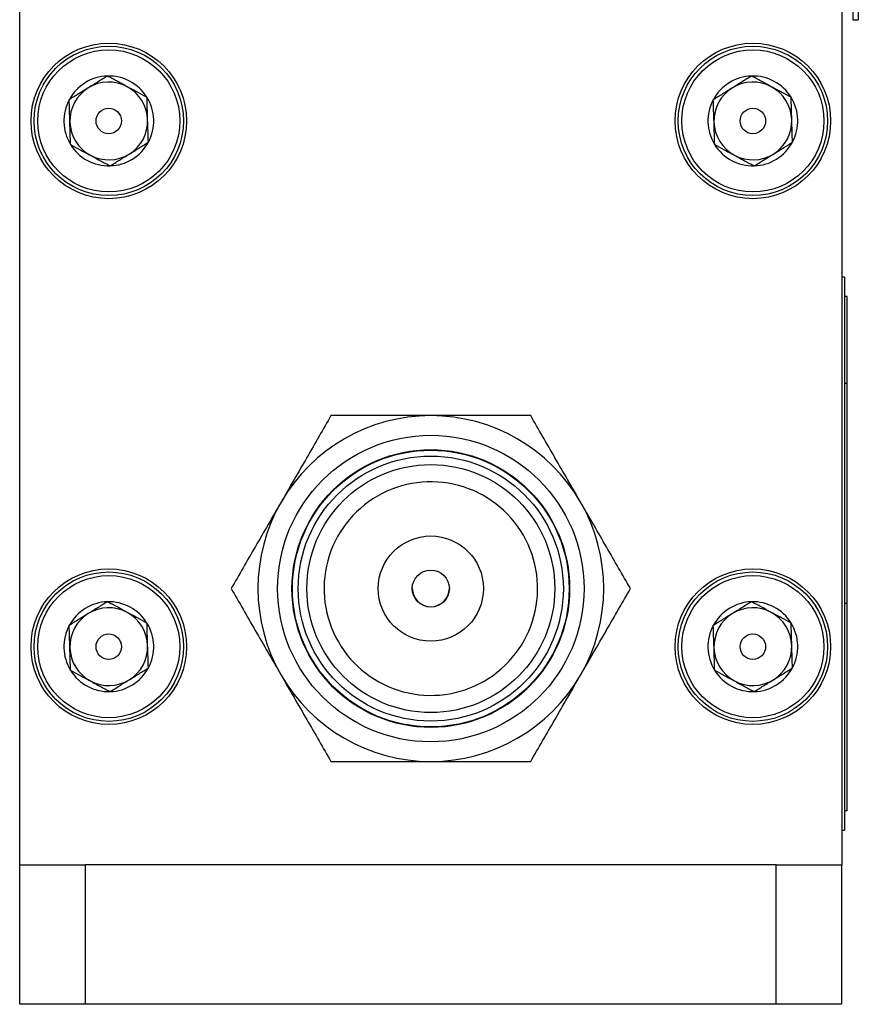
# Model space of a CAD drawing. Header units: inches. Extents: x 5.2 to 30.7, y 2.4 to 19.4.
# Tile 1 of 49: x 5.2 to 6.8, y 6.1 to 7.9. Entities that reach past the tile are written whole.
import ezdxf

# ---------------------------------------------------------------- set-up
doc = ezdxf.new("R2010")
doc.units = ezdxf.units.IN
doc.header["$MEASUREMENT"] = 0

msp = doc.modelspace()

# ---------------------------------------------------------------- linework, layer by layer
at = {"color": 7, "linetype": 'Continuous', "lineweight": 25}
for p, q in [((5.2358, 6.3571), (5.2358, 8.0844)), ((6.7208, 8.0844), (6.7208, 6.3564)), ((6.7408, 7.9344), (6.7408, 7.8844)), ((6.7508, 7.9344), (6.7508, 7.8844)), ((6.7408, 7.8844), (6.7508, 7.8844)), ((6.7208, 7.4196), (6.7258, 7.4196)), ((6.7258, 7.4196), (6.7258, 6.4196)), ((6.7308, 7.3842), (6.7258, 7.3842)), ((6.7308, 7.2271), (6.7308, 7.3842)), ((6.7308, 7.2271), (6.7258, 7.2271)), ((6.7308, 6.8296), (6.7308, 7.2271)), ((6.7308, 6.8296), (6.7258, 6.8296)), ((6.7308, 6.7635), (6.7308, 6.8296)), ((6.7308, 6.5311), (6.7308, 6.7635)), ((6.7308, 6.4546), (6.7308, 6.5311)), ((6.7308, 6.4546), (6.7258, 6.4546)), ((6.7208, 6.4196), (6.7258, 6.4196)), ((5.2353, 6.1051), (5.2353, 6.3571)), ((5.2353, 6.3571), (5.3534, 6.3571)), ((5.3534, 6.3571), (5.3534, 6.1051)), ((6.6022, 6.3571), (5.3534, 6.3571)), ((6.6022, 6.1051), (6.6022, 6.3571)), ((6.6022, 6.3571), (6.7203, 6.3571)), ((6.7203, 6.3571), (6.7203, 6.1051)), ((6.7208, 6.3564), (6.7203, 6.3564)), ((5.3534, 6.1051), (5.2353, 6.1051)), ((6.6022, 6.1051), (5.3534, 6.1051)), ((6.7203, 6.1051), (6.6022, 6.1051))]:
    msp.add_line(p, q, dxfattribs=at)
for centre, radius in [((5.3963, 7.7014), 0.1405), ((5.3963, 7.7014), 0.135), ((5.3963, 7.7014), 0.1284), ((6.5603, 7.7014), 0.1405), ((6.5603, 7.7014), 0.135), ((6.5603, 7.7014), 0.1284), ((5.3963, 7.7014), 0.023), ((6.5603, 7.7014), 0.023), ((5.9783, 6.8564), 0.2769), ((5.9783, 6.8564), 0.2509), ((5.9783, 6.8564), 0.25), ((5.9783, 6.8564), 0.2395), ((5.9783, 6.8564), 0.224), ((5.9783, 6.8564), 0.095), ((5.3963, 6.7514), 0.1405), ((5.3963, 6.7514), 0.135), ((5.9783, 6.8564), 0.0335), ((6.5603, 6.7514), 0.1405), ((6.5603, 6.7514), 0.135), ((5.3963, 6.7514), 0.1284), ((6.5603, 6.7514), 0.1284), ((5.3963, 6.7514), 0.023), ((6.5603, 6.7514), 0.023)]:
    msp.add_circle(centre, radius, dxfattribs=at)
for centre, radius, start, end in [((5.3963, 7.7014), 0.0812, 91.75, 151.75), ((5.3963, 7.7014), 0.0812, 31.75, 91.75), ((6.5603, 7.7014), 0.0812, 91.75, 151.75), ((6.5603, 7.7014), 0.0812, 31.75, 91.75), ((5.3963, 7.7014), 0.0703, 121.75, 181.75), ((5.3963, 7.7014), 0.0703, 61.75, 121.75), ((5.3963, 7.7014), 0.0703, 1.75, 61.75), ((6.5603, 7.7014), 0.0703, 121.75, 181.75), ((6.5603, 7.7014), 0.0703, 61.75, 121.75), ((6.5603, 7.7014), 0.0703, 1.75, 61.75), ((5.3963, 7.7014), 0.0812, 151.75, 211.75), ((5.3963, 7.7014), 0.0812, 331.75, 31.75), ((6.5603, 7.7014), 0.0812, 151.75, 211.75), ((6.5603, 7.7014), 0.0812, 331.75, 31.75), ((5.3963, 7.7014), 0.0703, 181.75, 241.75), ((5.3963, 7.7014), 0.0703, 301.75, 1.75), ((6.5603, 7.7014), 0.0703, 181.75, 241.75), ((6.5603, 7.7014), 0.0703, 301.75, 1.75), ((5.3963, 7.7014), 0.0812, 211.75, 271.75), ((5.3963, 7.7014), 0.0812, 271.75, 331.75), ((6.5603, 7.7014), 0.0812, 211.75, 271.75), ((6.5603, 7.7014), 0.0812, 271.75, 331.75), ((5.3963, 7.7014), 0.0703, 241.75, 301.75), ((6.5603, 7.7014), 0.0703, 241.75, 301.75), ((5.9783, 6.8564), 0.3125, 90, 150), ((5.9783, 6.8564), 0.3125, 30, 90), ((5.9783, 6.8564), 0.3125, 150, 210), ((5.9783, 6.8564), 0.3125, 330, 30), ((5.9783, 6.8571), 0.0335, 180.6414, 359.3586), ((5.3963, 6.7514), 0.0812, 91.75, 151.75), ((5.3963, 6.7514), 0.0812, 31.75, 91.75), ((6.5603, 6.7514), 0.0812, 91.75, 151.75), ((6.5603, 6.7514), 0.0812, 31.75, 91.75), ((5.3963, 6.7514), 0.0703, 61.75, 121.75), ((6.5603, 6.7514), 0.0703, 61.75, 121.75), ((5.3963, 6.7514), 0.0703, 121.75, 181.75), ((5.3963, 6.7514), 0.0703, 1.75, 61.75), ((6.5603, 6.7514), 0.0703, 121.75, 181.75), ((6.5603, 6.7514), 0.0703, 1.75, 61.75), ((5.3963, 6.7514), 0.0812, 151.75, 211.75), ((5.3963, 6.7514), 0.0812, 331.75, 31.75), ((6.5603, 6.7514), 0.0812, 151.75, 211.75), ((6.5603, 6.7514), 0.0812, 331.75, 31.75), ((5.3963, 6.7514), 0.0703, 181.75, 241.75), ((5.3963, 6.7514), 0.0703, 301.75, 1.75), ((6.5603, 6.7514), 0.0703, 181.75, 241.75), ((6.5603, 6.7514), 0.0703, 301.75, 1.75), ((5.3963, 6.7514), 0.0812, 211.75, 271.75), ((5.3963, 6.7514), 0.0812, 271.75, 331.75), ((6.5603, 6.7514), 0.0812, 211.75, 271.75), ((6.5603, 6.7514), 0.0812, 271.75, 331.75), ((5.3963, 6.7514), 0.0703, 241.75, 301.75), ((5.9783, 6.8564), 0.3125, 210, 270), ((5.9783, 6.8564), 0.3125, 270, 330), ((6.5603, 6.7514), 0.0703, 241.75, 301.75)]:
    msp.add_arc(centre, radius, start, end, dxfattribs=at)
for points, knots in [([(5.3939, 7.7825), (5.3885, 7.7792), (5.3829, 7.7758), (5.3744, 7.7705), (5.3715, 7.7687), (5.3655, 7.765), (5.3625, 7.7631), (5.3534, 7.7575), (5.3475, 7.7538), (5.3358, 7.7466), (5.3302, 7.7431), (5.3248, 7.7398)], [0, 0, 0, 0, 0.25, 0.25, 0.375, 0.375, 0.5, 0.5, 0.75, 0.75, 1, 1, 1, 1]), ([(5.4654, 7.7441), (5.4598, 7.7471), (5.4541, 7.7502), (5.4452, 7.7549), (5.4422, 7.7565), (5.436, 7.7598), (5.4329, 7.7615), (5.4235, 7.7666), (5.4174, 7.7699), (5.4053, 7.7764), (5.3995, 7.7795), (5.3939, 7.7825)], [0, 0, 0, 0, 0.25, 0.25, 0.375, 0.375, 0.5, 0.5, 0.75, 0.75, 1, 1, 1, 1]), ([(6.5579, 7.7825), (6.5525, 7.7792), (6.5469, 7.7758), (6.5384, 7.7705), (6.5355, 7.7687), (6.5295, 7.765), (6.5265, 7.7631), (6.5174, 7.7575), (6.5115, 7.7538), (6.4998, 7.7466), (6.4942, 7.7431), (6.4888, 7.7398)], [0, 0, 0, 0, 0.25, 0.25, 0.375, 0.375, 0.5, 0.5, 0.75, 0.75, 1, 1, 1, 1]), ([(6.6294, 7.7441), (6.6238, 7.7471), (6.6181, 7.7502), (6.6092, 7.7549), (6.6062, 7.7565), (6.6, 7.7598), (6.5969, 7.7615), (6.5875, 7.7666), (6.5814, 7.7699), (6.5693, 7.7764), (6.5635, 7.7795), (6.5579, 7.7825)], [0, 0, 0, 0, 0.25, 0.25, 0.375, 0.375, 0.5, 0.5, 0.75, 0.75, 1, 1, 1, 1]), ([(5.3273, 7.6586), (5.3271, 7.6649), (5.3269, 7.6715), (5.3265, 7.6851), (5.3263, 7.6921), (5.3258, 7.7064), (5.3256, 7.7133), (5.3252, 7.7269), (5.325, 7.7335), (5.3248, 7.7398)], [0, 0, 0, 0, 0.25, 0.25, 0.5, 0.5, 0.75, 0.75, 1, 1, 1, 1]), ([(5.4679, 7.6629), (5.4677, 7.6692), (5.4675, 7.6758), (5.467, 7.6894), (5.4668, 7.6964), (5.4664, 7.7107), (5.4662, 7.7176), (5.4658, 7.7312), (5.4656, 7.7378), (5.4654, 7.7441)], [0, 0, 0, 0, 0.25, 0.25, 0.5, 0.5, 0.75, 0.75, 1, 1, 1, 1]), ([(6.4913, 7.6586), (6.4911, 7.6649), (6.4909, 7.6715), (6.4905, 7.6851), (6.4903, 7.6921), (6.4898, 7.7064), (6.4896, 7.7133), (6.4892, 7.7269), (6.489, 7.7335), (6.4888, 7.7398)], [0, 0, 0, 0, 0.25, 0.25, 0.5, 0.5, 0.75, 0.75, 1, 1, 1, 1]), ([(6.6319, 7.6629), (6.6317, 7.6692), (6.6315, 7.6758), (6.631, 7.6894), (6.6308, 7.6964), (6.6304, 7.7107), (6.6302, 7.7176), (6.6298, 7.7312), (6.6296, 7.7378), (6.6294, 7.7441)], [0, 0, 0, 0, 0.25, 0.25, 0.5, 0.5, 0.75, 0.75, 1, 1, 1, 1]), ([(5.3273, 7.6586), (5.3329, 7.6556), (5.3386, 7.6526), (5.3475, 7.6478), (5.3505, 7.6462), (5.3566, 7.6429), (5.3598, 7.6412), (5.3692, 7.6361), (5.3753, 7.6328), (5.3874, 7.6263), (5.3932, 7.6232), (5.3988, 7.6202)], [0, 0, 0, 0, 0.25, 0.25, 0.375, 0.375, 0.5, 0.5, 0.75, 0.75, 1, 1, 1, 1]), ([(5.3988, 7.6202), (5.4042, 7.6235), (5.4097, 7.627), (5.4183, 7.6323), (5.4212, 7.6341), (5.4271, 7.6377), (5.4302, 7.6396), (5.4392, 7.6452), (5.4452, 7.6489), (5.4568, 7.6561), (5.4624, 7.6596), (5.4679, 7.6629)], [0, 0, 0, 0, 0.25, 0.25, 0.375, 0.375, 0.5, 0.5, 0.75, 0.75, 1, 1, 1, 1]), ([(6.4913, 7.6586), (6.4969, 7.6556), (6.5026, 7.6526), (6.5115, 7.6478), (6.5145, 7.6462), (6.5206, 7.6429), (6.5238, 7.6412), (6.5332, 7.6361), (6.5393, 7.6328), (6.5514, 7.6263), (6.5572, 7.6232), (6.5628, 7.6202)], [0, 0, 0, 0, 0.25, 0.25, 0.375, 0.375, 0.5, 0.5, 0.75, 0.75, 1, 1, 1, 1]), ([(6.5628, 7.6202), (6.5682, 7.6235), (6.5737, 7.627), (6.5823, 7.6323), (6.5852, 7.6341), (6.5911, 7.6377), (6.5942, 7.6396), (6.6032, 7.6452), (6.6092, 7.6489), (6.6208, 7.6561), (6.6264, 7.6596), (6.6319, 7.6629)], [0, 0, 0, 0, 0.25, 0.25, 0.375, 0.375, 0.5, 0.5, 0.75, 0.75, 1, 1, 1, 1]), ([(5.7979, 7.1689), (5.7838, 7.1444), (5.7693, 7.1193), (5.7469, 7.0804), (5.7392, 7.0672), (5.7237, 7.0403), (5.7157, 7.0264), (5.7077, 7.0126)], [0, 0, 0, 0, 0.5, 0.5, 0.75, 0.75, 1, 1, 1, 1]), ([(5.9783, 7.1689), (5.9467, 7.1689), (5.9158, 7.1689), (5.8705, 7.1689), (5.8556, 7.1689), (5.8264, 7.1689), (5.812, 7.1689), (5.7979, 7.1689)], [0, 0, 0, 0, 0.5, 0.5, 0.75, 0.75, 1, 1, 1, 1]), ([(6.1588, 7.1689), (6.1305, 7.1689), (6.1016, 7.1689), (6.0566, 7.1689), (6.0414, 7.1689), (6.0103, 7.1689), (5.9943, 7.1689), (5.9783, 7.1689)], [0, 0, 0, 0, 0.5, 0.5, 0.75, 0.75, 1, 1, 1, 1]), ([(6.249, 7.0126), (6.2331, 7.04), (6.2177, 7.0667), (6.1951, 7.106), (6.1876, 7.1189), (6.173, 7.1442), (6.1658, 7.1566), (6.1588, 7.1689)], [0, 0, 0, 0, 0.5, 0.5, 0.75, 0.75, 1, 1, 1, 1]), ([(6.0748, 6.6892), (6.0305, 6.6636), (5.9778, 6.6567), (5.8789, 6.6832), (5.8368, 6.7155), (5.7856, 6.8042), (5.7787, 6.8569), (5.8052, 6.9558), (5.8375, 6.9979), (5.9262, 7.0491), (5.9788, 7.056), (6.0777, 7.0295), (6.1199, 6.9972), (6.1711, 6.9085), (6.178, 6.8558), (6.1515, 6.757), (6.1192, 6.7148), (6.0748, 6.6892)], [0, 0, 0, 0, 0.125, 0.125, 0.25, 0.25, 0.375, 0.375, 0.5, 0.5, 0.625, 0.625, 0.75, 0.75, 0.875, 0.875, 1, 1, 1, 1]), ([(5.7077, 7.0126), (5.6919, 6.9852), (5.6764, 6.9585), (5.6538, 6.9193), (5.6463, 6.9063), (5.6317, 6.881), (5.6245, 6.8686), (5.6175, 6.8564)], [0, 0, 0, 0, 0.5, 0.5, 0.75, 0.75, 1, 1, 1, 1]), ([(6.3392, 6.8564), (6.325, 6.8808), (6.3106, 6.9059), (6.2881, 6.9448), (6.2805, 6.958), (6.2649, 6.9849), (6.2569, 6.9988), (6.249, 7.0126)], [0, 0, 0, 0, 0.5, 0.5, 0.75, 0.75, 1, 1, 1, 1]), ([(5.6175, 6.8564), (5.6316, 6.8319), (5.6461, 6.8068), (5.6685, 6.7679), (5.6762, 6.7547), (5.6917, 6.7278), (5.6997, 6.7139), (5.7077, 6.7001)], [0, 0, 0, 0, 0.5, 0.5, 0.75, 0.75, 1, 1, 1, 1]), ([(6.249, 6.7001), (6.2648, 6.7275), (6.2802, 6.7542), (6.3029, 6.7935), (6.3103, 6.8064), (6.325, 6.8317), (6.3321, 6.8441), (6.3392, 6.8564)], [0, 0, 0, 0, 0.5, 0.5, 0.75, 0.75, 1, 1, 1, 1]), ([(5.3939, 6.8325), (5.3885, 6.8292), (5.3829, 6.8258), (5.3744, 6.8205), (5.3715, 6.8187), (5.3655, 6.815), (5.3625, 6.8131), (5.3534, 6.8075), (5.3475, 6.8038), (5.3358, 6.7966), (5.3302, 6.7931), (5.3248, 6.7898)], [0, 0, 0, 0, 0.25, 0.25, 0.375, 0.375, 0.5, 0.5, 0.75, 0.75, 1, 1, 1, 1]), ([(5.4654, 6.7941), (5.4598, 6.7971), (5.4541, 6.8002), (5.4452, 6.8049), (5.4422, 6.8065), (5.436, 6.8098), (5.4329, 6.8115), (5.4235, 6.8166), (5.4174, 6.8199), (5.4053, 6.8264), (5.3995, 6.8295), (5.3939, 6.8325)], [0, 0, 0, 0, 0.25, 0.25, 0.375, 0.375, 0.5, 0.5, 0.75, 0.75, 1, 1, 1, 1]), ([(6.5579, 6.8325), (6.5525, 6.8292), (6.5469, 6.8258), (6.5384, 6.8205), (6.5355, 6.8187), (6.5295, 6.815), (6.5265, 6.8131), (6.5174, 6.8075), (6.5115, 6.8038), (6.4998, 6.7966), (6.4942, 6.7931), (6.4888, 6.7898)], [0, 0, 0, 0, 0.25, 0.25, 0.375, 0.375, 0.5, 0.5, 0.75, 0.75, 1, 1, 1, 1]), ([(6.6294, 6.7941), (6.6238, 6.7971), (6.6181, 6.8002), (6.6092, 6.8049), (6.6062, 6.8065), (6.6, 6.8098), (6.5969, 6.8115), (6.5875, 6.8166), (6.5814, 6.8199), (6.5693, 6.8264), (6.5635, 6.8295), (6.5579, 6.8325)], [0, 0, 0, 0, 0.25, 0.25, 0.375, 0.375, 0.5, 0.5, 0.75, 0.75, 1, 1, 1, 1]), ([(5.3273, 6.7086), (5.3271, 6.7149), (5.3269, 6.7215), (5.3265, 6.7351), (5.3263, 6.7421), (5.3258, 6.7564), (5.3256, 6.7633), (5.3252, 6.7769), (5.325, 6.7835), (5.3248, 6.7898)], [0, 0, 0, 0, 0.25, 0.25, 0.5, 0.5, 0.75, 0.75, 1, 1, 1, 1]), ([(5.4679, 6.7129), (5.4677, 6.7192), (5.4675, 6.7258), (5.467, 6.7394), (5.4668, 6.7464), (5.4664, 6.7607), (5.4662, 6.7676), (5.4658, 6.7812), (5.4656, 6.7878), (5.4654, 6.7941)], [0, 0, 0, 0, 0.25, 0.25, 0.5, 0.5, 0.75, 0.75, 1, 1, 1, 1]), ([(6.4913, 6.7086), (6.4911, 6.7149), (6.4909, 6.7215), (6.4905, 6.7351), (6.4903, 6.7421), (6.4898, 6.7564), (6.4896, 6.7633), (6.4892, 6.7769), (6.489, 6.7835), (6.4888, 6.7898)], [0, 0, 0, 0, 0.25, 0.25, 0.5, 0.5, 0.75, 0.75, 1, 1, 1, 1]), ([(6.6319, 6.7129), (6.6317, 6.7192), (6.6315, 6.7258), (6.631, 6.7394), (6.6308, 6.7464), (6.6304, 6.7607), (6.6302, 6.7676), (6.6298, 6.7812), (6.6296, 6.7878), (6.6294, 6.7941)], [0, 0, 0, 0, 0.25, 0.25, 0.5, 0.5, 0.75, 0.75, 1, 1, 1, 1]), ([(5.3273, 6.7086), (5.3329, 6.7056), (5.3386, 6.7026), (5.3475, 6.6978), (5.3505, 6.6962), (5.3566, 6.6929), (5.3598, 6.6912), (5.3692, 6.6861), (5.3753, 6.6828), (5.3874, 6.6763), (5.3932, 6.6732), (5.3988, 6.6702)], [0, 0, 0, 0, 0.25, 0.25, 0.375, 0.375, 0.5, 0.5, 0.75, 0.75, 1, 1, 1, 1]), ([(5.3988, 6.6702), (5.4042, 6.6735), (5.4097, 6.677), (5.4183, 6.6823), (5.4212, 6.6841), (5.4271, 6.6877), (5.4302, 6.6896), (5.4392, 6.6952), (5.4452, 6.6989), (5.4568, 6.7061), (5.4624, 6.7096), (5.4679, 6.7129)], [0, 0, 0, 0, 0.25, 0.25, 0.375, 0.375, 0.5, 0.5, 0.75, 0.75, 1, 1, 1, 1]), ([(6.4913, 6.7086), (6.4969, 6.7056), (6.5026, 6.7026), (6.5115, 6.6978), (6.5145, 6.6962), (6.5206, 6.6929), (6.5238, 6.6912), (6.5332, 6.6861), (6.5393, 6.6828), (6.5514, 6.6763), (6.5572, 6.6732), (6.5628, 6.6702)], [0, 0, 0, 0, 0.25, 0.25, 0.375, 0.375, 0.5, 0.5, 0.75, 0.75, 1, 1, 1, 1]), ([(6.5628, 6.6702), (6.5682, 6.6735), (6.5737, 6.677), (6.5823, 6.6823), (6.5852, 6.6841), (6.5911, 6.6877), (6.5942, 6.6896), (6.6032, 6.6952), (6.6092, 6.6989), (6.6208, 6.7061), (6.6264, 6.7096), (6.6319, 6.7129)], [0, 0, 0, 0, 0.25, 0.25, 0.375, 0.375, 0.5, 0.5, 0.75, 0.75, 1, 1, 1, 1]), ([(5.7077, 6.7001), (5.7235, 6.6727), (5.739, 6.646), (5.7616, 6.6068), (5.7691, 6.5938), (5.7837, 6.5685), (5.7909, 6.5561), (5.7979, 6.5439)], [0, 0, 0, 0, 0.5, 0.5, 0.75, 0.75, 1, 1, 1, 1]), ([(6.1588, 6.5439), (6.1729, 6.5683), (6.1874, 6.5934), (6.2098, 6.6323), (6.2174, 6.6455), (6.233, 6.6724), (6.241, 6.6863), (6.249, 6.7001)], [0, 0, 0, 0, 0.5, 0.5, 0.75, 0.75, 1, 1, 1, 1]), ([(5.7979, 6.5439), (5.8262, 6.5439), (5.8551, 6.5439), (5.9, 6.5439), (5.9153, 6.5439), (5.9464, 6.5439), (5.9624, 6.5439), (5.9783, 6.5439)], [0, 0, 0, 0, 0.5, 0.5, 0.75, 0.75, 1, 1, 1, 1]), ([(5.9783, 6.5439), (6.01, 6.5439), (6.0408, 6.5439), (6.0861, 6.5439), (6.1011, 6.5439), (6.1303, 6.5439), (6.1446, 6.5439), (6.1588, 6.5439)], [0, 0, 0, 0, 0.5, 0.5, 0.75, 0.75, 1, 1, 1, 1])]:
    msp.add_open_spline(points, degree=3, knots=knots, dxfattribs=at)

doc.saveas('drawing.dxf')
